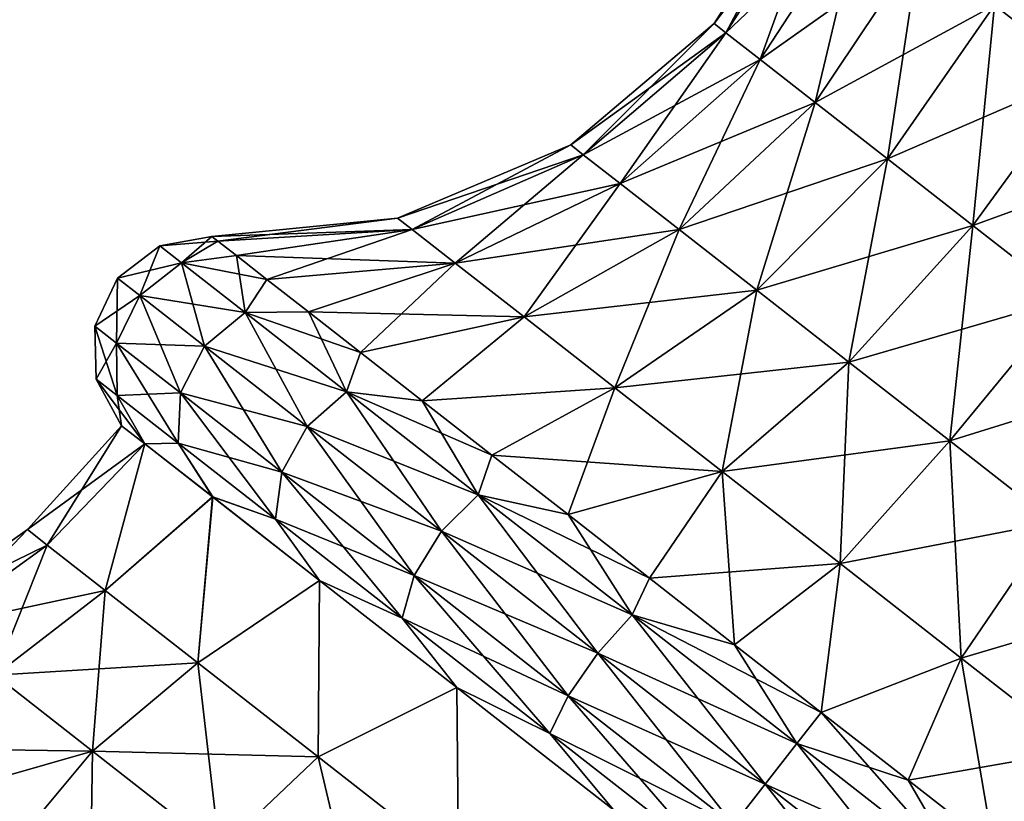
# Model space of a CAD drawing. Header units: millimetres. Extents: x -84 to 84, y -375 to 242.
# Tile 8 of 166: x -78.4 to -72.33, y 36.77 to 41.59. Entities that reach past the tile are written whole.
import ezdxf

# ---------------------------------------------------------------- set-up
doc = ezdxf.new("R2010")
doc.units = ezdxf.units.MM
doc.header["$LTSCALE"] = 81.481481
for name, color, linetype in [('192', 7, 'CONTINUOUS'), ('193', 7, 'CONTINUOUS'), ('194', 7, 'CONTINUOUS'), ('198', 7, 'CONTINUOUS'), ('199', 7, 'CONTINUOUS'), ('200', 7, 'CONTINUOUS')]:
    doc.layers.add(name, color=color, linetype=linetype)

msp = doc.modelspace()

# ---------------------------------------------------------------- linework, layer by layer
at = {"layer": '192', "color": 7, "linetype": 'CONTINUOUS', "true_color": 0xa2afbf}
for points in [[(-78.3515, 38.449, 9.425), (-78.2293, 38.3535, 10.6032), (-77.7702, 39.0896, 9.425), (-78.3515, 38.449, 9.425)], [(-77.7702, 39.0896, 9.425), (-78.2293, 38.3535, 10.6032), (-77.627, 38.9777, 10.6892), (-77.7702, 39.0896, 9.425)], [(-78.2293, 38.3535, 10.6032), (-77.8709, 38.0735, 11.7011), (-77.627, 38.9777, 10.6892), (-78.2293, 38.3535, 10.6032)], [(-77.627, 38.9777, 10.6892), (-77.8709, 38.0735, 11.7011), (-77.2089, 38.6511, 11.8512), (-77.627, 38.9777, 10.6892)], [(-77.8709, 38.0735, 11.7011), (-77.3008, 37.6281, 12.6439), (-77.2089, 38.6511, 11.8512), (-77.8709, 38.0735, 11.7011)], [(-77.2089, 38.6511, 11.8512), (-77.3008, 37.6281, 12.6439), (-76.5497, 38.1361, 12.8169), (-77.2089, 38.6511, 11.8512)], [(-79.0577, 37.948, 9.425), (-78.9288, 37.8473, 10.6674), (-78.3515, 38.449, 9.425), (-79.0577, 37.948, 9.425)], [(-78.3515, 38.449, 9.425), (-78.9288, 37.8473, 10.6674), (-78.2293, 38.3535, 10.6032), (-78.3515, 38.449, 9.425)], [(-78.9288, 37.8473, 10.6674), (-78.5509, 37.552, 11.8251), (-78.2293, 38.3535, 10.6032), (-78.9288, 37.8473, 10.6674)], [(-78.2293, 38.3535, 10.6032), (-78.5509, 37.552, 11.8251), (-77.8709, 38.0735, 11.7011), (-78.2293, 38.3535, 10.6032)], [(-77.3008, 37.6281, 12.6439), (-76.5579, 37.0477, 13.3674), (-76.5497, 38.1361, 12.8169), (-77.3008, 37.6281, 12.6439)], [(-76.5497, 38.1361, 12.8169), (-76.5579, 37.0477, 13.3674), (-75.7027, 37.4743, 13.5078), (-76.5497, 38.1361, 12.8169)], [(-78.5509, 37.552, 11.8251), (-77.9498, 37.0824, 12.8193), (-77.8709, 38.0735, 11.7011), (-78.5509, 37.552, 11.8251)], [(-77.8709, 38.0735, 11.7011), (-77.9498, 37.0824, 12.8193), (-77.3008, 37.6281, 12.6439), (-77.8709, 38.0735, 11.7011)], [(-77.9498, 37.0824, 12.8193), (-77.1663, 36.4703, 13.5822), (-77.3008, 37.6281, 12.6439), (-77.9498, 37.0824, 12.8193)], [(-77.3008, 37.6281, 12.6439), (-77.1663, 36.4703, 13.5822), (-76.5579, 37.0477, 13.3674), (-77.3008, 37.6281, 12.6439)], [(-78.5509, 37.552, 11.8251), (-78.8488, 36.8262, 12.8434), (-77.9498, 37.0824, 12.8193), (-78.5509, 37.552, 11.8251)], [(-76.5579, 37.0477, 13.3674), (-75.6927, 36.3717, 13.8222), (-75.7027, 37.4743, 13.5078), (-76.5579, 37.0477, 13.3674)], [(-75.7027, 37.4743, 13.5078), (-75.6927, 36.3717, 13.8222), (-74.7366, 36.7195, 13.8679), (-75.7027, 37.4743, 13.5078)], [(-78.8488, 36.8262, 12.8434), (-78.4338, 36.5019, 13.37), (-77.9498, 37.0824, 12.8193), (-78.8488, 36.8262, 12.8434)], [(-78.4338, 36.5019, 13.37), (-77.9639, 36.1349, 13.8163), (-77.9498, 37.0824, 12.8193), (-78.4338, 36.5019, 13.37)], [(-77.9498, 37.0824, 12.8193), (-77.9639, 36.1349, 13.8163), (-77.1663, 36.4703, 13.5822), (-77.9498, 37.0824, 12.8193)], [(-77.1663, 36.4703, 13.5822), (-76.254, 35.7575, 14.0617), (-76.5579, 37.0477, 13.3674), (-77.1663, 36.4703, 13.5822)], [(-76.5579, 37.0477, 13.3674), (-76.254, 35.7575, 14.0617), (-75.6927, 36.3717, 13.8222), (-76.5579, 37.0477, 13.3674)]]:
    msp.add_3dface(points, dxfattribs=at)
at = {"layer": '193', "color": 7, "linetype": 'CONTINUOUS', "true_color": 0xa2afbf}
for points in [[(-77.5351, 40.1985, 9.425), (-77.4012, 40.0939, 10.7155), (-77.2145, 40.2579, 9.425), (-77.5351, 40.1985, 9.425)], [(-77.2145, 40.2579, 9.425), (-77.4012, 40.0939, 10.7155), (-77.1763, 40.228, 10.1038), (-77.2145, 40.2579, 9.425)], [(-77.6587, 39.893, 10.7367), (-77.5351, 40.1985, 9.425), (-77.7948, 39.9993, 9.425), (-77.6587, 39.893, 10.7367)], [(-77.4012, 40.0939, 10.7155), (-77.5351, 40.1985, 9.425), (-77.6587, 39.893, 10.7367), (-77.4012, 40.0939, 10.7155)], [(-77.1763, 40.228, 10.1038), (-77.4012, 40.0939, 10.7155), (-77.0623, 40.139, 10.7689), (-77.1763, 40.228, 10.1038)], [(-77.4012, 40.0939, 10.7155), (-77.0087, 39.7873, 11.918), (-77.0623, 40.139, 10.7689), (-77.4012, 40.0939, 10.7155)], [(-77.0623, 40.139, 10.7689), (-77.0087, 39.7873, 11.918), (-76.8749, 39.9925, 11.4065), (-77.0623, 40.139, 10.7689)], [(-77.2597, 39.5813, 11.959), (-77.4012, 40.0939, 10.7155), (-77.6587, 39.893, 10.7367), (-77.2597, 39.5813, 11.959)], [(-77.0087, 39.7873, 11.918), (-77.4012, 40.0939, 10.7155), (-77.2597, 39.5813, 11.959), (-77.0087, 39.7873, 11.918)], [(-77.8014, 39.599, 10.7183), (-77.7948, 39.9993, 9.425), (-77.9356, 39.7039, 9.425), (-77.8014, 39.599, 10.7183)], [(-77.6587, 39.893, 10.7367), (-77.7948, 39.9993, 9.425), (-77.8014, 39.599, 10.7183), (-77.6587, 39.893, 10.7367)], [(-76.8749, 39.9925, 11.4065), (-77.0087, 39.7873, 11.918), (-76.6178, 39.7917, 12.0039), (-76.8749, 39.9925, 11.4065)], [(-77.408, 39.2917, 11.9235), (-77.6587, 39.893, 10.7367), (-77.8014, 39.599, 10.7183), (-77.408, 39.2917, 11.9235)], [(-77.2597, 39.5813, 11.959), (-77.6587, 39.893, 10.7367), (-77.408, 39.2917, 11.9235), (-77.2597, 39.5813, 11.959)], [(-76.6251, 39.0855, 13.0087), (-77.0087, 39.7873, 11.918), (-77.2597, 39.5813, 11.959), (-76.6251, 39.0855, 13.0087)], [(-77.0087, 39.7873, 11.918), (-76.3843, 39.2994, 12.9507), (-76.6178, 39.7917, 12.0039), (-77.0087, 39.7873, 11.918)], [(-76.3843, 39.2994, 12.9507), (-77.0087, 39.7873, 11.918), (-76.6251, 39.0855, 13.0087), (-76.3843, 39.2994, 12.9507)], [(-76.6178, 39.7917, 12.0039), (-76.3843, 39.2994, 12.9507), (-76.2964, 39.5406, 12.5487), (-76.6178, 39.7917, 12.0039)], [(-77.8014, 39.599, 10.7183), (-77.9356, 39.7039, 9.425), (-77.7981, 39.2762, 10.6644), (-77.8014, 39.599, 10.7183)], [(-77.7981, 39.2762, 10.6644), (-77.9356, 39.7039, 9.425), (-77.9266, 39.3767, 9.425), (-77.7981, 39.2762, 10.6644)], [(-77.408, 39.2917, 11.9235), (-77.8014, 39.599, 10.7183), (-77.4211, 38.9817, 11.8193), (-77.408, 39.2917, 11.9235)], [(-77.4211, 38.9817, 11.8193), (-77.8014, 39.599, 10.7183), (-77.7981, 39.2762, 10.6644), (-77.4211, 38.9817, 11.8193)], [(-76.7822, 38.8028, 12.9585), (-77.2597, 39.5813, 11.959), (-77.408, 39.2917, 11.9235), (-76.7822, 38.8028, 12.9585)], [(-76.6251, 39.0855, 13.0087), (-77.2597, 39.5813, 11.959), (-76.7822, 38.8028, 12.9585), (-76.6251, 39.0855, 13.0087)], [(-76.2964, 39.5406, 12.5487), (-76.3843, 39.2994, 12.9507), (-75.9172, 39.2443, 13.0299), (-76.2964, 39.5406, 12.5487)], [(-77.7702, 39.0896, 9.425), (-77.627, 38.9777, 10.6892), (-77.9266, 39.3767, 9.425), (-77.7702, 39.0896, 9.425)], [(-77.627, 38.9777, 10.6892), (-77.7981, 39.2762, 10.6644), (-77.9266, 39.3767, 9.425), (-77.627, 38.9777, 10.6892)], [(-76.8214, 38.5132, 12.8111), (-77.408, 39.2917, 11.9235), (-77.4211, 38.9817, 11.8193), (-76.8214, 38.5132, 12.8111)], [(-76.7822, 38.8028, 12.9585), (-77.408, 39.2917, 11.9235), (-76.8214, 38.5132, 12.8111), (-76.7822, 38.8028, 12.9585)], [(-75.7979, 38.4392, 13.8141), (-76.3843, 39.2994, 12.9507), (-76.6251, 39.0855, 13.0087), (-75.7979, 38.4392, 13.8141)], [(-76.3843, 39.2994, 12.9507), (-75.5706, 38.6637, 13.743), (-75.9172, 39.2443, 13.0299), (-76.3843, 39.2994, 12.9507)], [(-75.5706, 38.6637, 13.743), (-76.3843, 39.2994, 12.9507), (-75.7979, 38.4392, 13.8141), (-75.5706, 38.6637, 13.743)], [(-77.627, 38.9777, 10.6892), (-77.4211, 38.9817, 11.8193), (-77.7981, 39.2762, 10.6644), (-77.627, 38.9777, 10.6892)], [(-75.9172, 39.2443, 13.0299), (-75.5706, 38.6637, 13.743), (-75.4879, 38.9089, 13.4378), (-75.9172, 39.2443, 13.0299)], [(-75.9667, 38.1656, 13.7526), (-76.6251, 39.0855, 13.0087), (-76.7822, 38.8028, 12.9585), (-75.9667, 38.1656, 13.7526)], [(-75.7979, 38.4392, 13.8141), (-76.6251, 39.0855, 13.0087), (-75.9667, 38.1656, 13.7526), (-75.7979, 38.4392, 13.8141)], [(-77.627, 38.9777, 10.6892), (-77.2089, 38.6511, 11.8512), (-77.4211, 38.9817, 11.8193), (-77.627, 38.9777, 10.6892)], [(-77.2089, 38.6511, 11.8512), (-76.8214, 38.5132, 12.8111), (-77.4211, 38.9817, 11.8193), (-77.2089, 38.6511, 11.8512)], [(-75.4879, 38.9089, 13.4378), (-75.5706, 38.6637, 13.743), (-75.0172, 38.5412, 13.7639), (-75.4879, 38.9089, 13.4378)], [(-76.0399, 37.9026, 13.5721), (-76.7822, 38.8028, 12.9585), (-76.8214, 38.5132, 12.8111), (-76.0399, 37.9026, 13.5721)], [(-75.9667, 38.1656, 13.7526), (-76.7822, 38.8028, 12.9585), (-76.0399, 37.9026, 13.5721), (-75.9667, 38.1656, 13.7526)], [(-77.2089, 38.6511, 11.8512), (-76.5497, 38.1361, 12.8169), (-76.8214, 38.5132, 12.8111), (-77.2089, 38.6511, 11.8512)], [(-74.8347, 37.6867, 14.3204), (-75.5706, 38.6637, 13.743), (-75.7979, 38.4392, 13.8141), (-74.8347, 37.6867, 14.3204)], [(-75.5706, 38.6637, 13.743), (-74.6229, 37.9233, 14.2411), (-75.0172, 38.5412, 13.7639), (-75.5706, 38.6637, 13.743)], [(-74.6229, 37.9233, 14.2411), (-75.5706, 38.6637, 13.743), (-74.8347, 37.6867, 14.3204), (-74.6229, 37.9233, 14.2411)], [(-76.5497, 38.1361, 12.8169), (-76.0399, 37.9026, 13.5721), (-76.8214, 38.5132, 12.8111), (-76.5497, 38.1361, 12.8169)], [(-75.0172, 38.5412, 13.7639), (-74.6229, 37.9233, 14.2411), (-74.5147, 38.1486, 14.0018), (-75.0172, 38.5412, 13.7639)], [(-75.017, 37.4236, 14.2518), (-75.7979, 38.4392, 13.8141), (-75.9667, 38.1656, 13.7526), (-75.017, 37.4236, 14.2518)], [(-74.8347, 37.6867, 14.3204), (-75.7979, 38.4392, 13.8141), (-75.017, 37.4236, 14.2518), (-74.8347, 37.6867, 14.3204)], [(-76.5497, 38.1361, 12.8169), (-75.7027, 37.4743, 13.5078), (-76.0399, 37.9026, 13.5721), (-76.5497, 38.1361, 12.8169)], [(-75.1298, 37.1916, 14.0505), (-75.9667, 38.1656, 13.7526), (-76.0399, 37.9026, 13.5721), (-75.1298, 37.1916, 14.0505)], [(-75.017, 37.4236, 14.2518), (-75.9667, 38.1656, 13.7526), (-75.1298, 37.1916, 14.0505), (-75.017, 37.4236, 14.2518)], [(-74.5147, 38.1486, 14.0018), (-74.6229, 37.9233, 14.2411), (-73.9907, 37.7391, 14.1464), (-74.5147, 38.1486, 14.0018)], [(-75.7027, 37.4743, 13.5078), (-75.1298, 37.1916, 14.0505), (-76.0399, 37.9026, 13.5721), (-75.7027, 37.4743, 13.5078)], [(-73.8011, 36.8791, 14.4931), (-74.6229, 37.9233, 14.2411), (-74.8347, 37.6867, 14.3204), (-73.8011, 36.8791, 14.4931)], [(-74.6229, 37.9233, 14.2411), (-73.606, 37.1288, 14.411), (-73.9907, 37.7391, 14.1464), (-74.6229, 37.9233, 14.2411)], [(-73.606, 37.1288, 14.411), (-74.6229, 37.9233, 14.2411), (-73.8011, 36.8791, 14.4931), (-73.606, 37.1288, 14.411)], [(-73.9907, 37.7391, 14.1464), (-73.606, 37.1288, 14.411), (-73.4557, 37.3212, 14.195), (-73.9907, 37.7391, 14.1464)], [(-73.9978, 36.6274, 14.4221), (-74.8347, 37.6867, 14.3204), (-75.017, 37.4236, 14.2518), (-73.9978, 36.6274, 14.4221)], [(-73.8011, 36.8791, 14.4931), (-74.8347, 37.6867, 14.3204), (-73.9978, 36.6274, 14.4221), (-73.8011, 36.8791, 14.4931)], [(-75.7027, 37.4743, 13.5078), (-74.7366, 36.7195, 13.8679), (-75.1298, 37.1916, 14.0505), (-75.7027, 37.4743, 13.5078)], [(-74.1532, 36.4285, 14.2136), (-75.017, 37.4236, 14.2518), (-75.1298, 37.1916, 14.0505), (-74.1532, 36.4285, 14.2136)], [(-73.9978, 36.6274, 14.4221), (-75.017, 37.4236, 14.2518), (-74.1532, 36.4285, 14.2136), (-73.9978, 36.6274, 14.4221)], [(-73.606, 37.1288, 14.411), (-72.5891, 36.3343, 14.2411), (-73.4557, 37.3212, 14.195), (-73.606, 37.1288, 14.411)], [(-73.4557, 37.3212, 14.195), (-72.5891, 36.3343, 14.2411), (-72.9208, 36.9033, 14.1464), (-73.4557, 37.3212, 14.195)], [(-74.7366, 36.7195, 13.8679), (-74.1532, 36.4285, 14.2136), (-75.1298, 37.1916, 14.0505), (-74.7366, 36.7195, 13.8679)], [(-72.7675, 36.0716, 14.3204), (-73.606, 37.1288, 14.411), (-73.8011, 36.8791, 14.4931), (-72.7675, 36.0716, 14.3204)], [(-72.5891, 36.3343, 14.2411), (-73.606, 37.1288, 14.411), (-72.7675, 36.0716, 14.3204), (-72.5891, 36.3343, 14.2411)], [(-72.9786, 35.8311, 14.2518), (-73.8011, 36.8791, 14.4931), (-73.9978, 36.6274, 14.4221), (-72.9786, 35.8311, 14.2518)], [(-72.7675, 36.0716, 14.3204), (-73.8011, 36.8791, 14.4931), (-72.9786, 35.8311, 14.2518), (-72.7675, 36.0716, 14.3204)], [(-72.9208, 36.9033, 14.1464), (-72.5891, 36.3343, 14.2411), (-72.3967, 36.4938, 14.0018), (-72.9208, 36.9033, 14.1464)]]:
    msp.add_3dface(points, dxfattribs=at)
at = {"layer": '194', "color": 7, "linetype": 'CONTINUOUS', "true_color": 0xa2afbf}
for points in [[(-72.388, 41.6841, 12.0975), (-71.8417, 41.2574, 12.4613), (-71.9317, 42.683, 12.4676), (-72.388, 41.6841, 12.0975)], [(-74.1156, 41.5701, 9.425), (-74.0438, 41.514, 10.1755), (-73.4933, 42.5477, 9.425), (-74.1156, 41.5701, 9.425)], [(-73.4933, 42.5477, 9.425), (-74.0438, 41.514, 10.1755), (-73.4189, 42.4896, 10.2021), (-73.4933, 42.5477, 9.425)], [(-74.0438, 41.514, 10.1755), (-73.8325, 41.3489, 10.8823), (-73.4189, 42.4896, 10.2021), (-74.0438, 41.514, 10.1755)], [(-73.4189, 42.4896, 10.2021), (-73.8325, 41.3489, 10.8823), (-73.2002, 42.3187, 10.9341), (-73.4189, 42.4896, 10.2021)], [(-73.8325, 41.3489, 10.8823), (-73.4941, 41.0846, 11.5044), (-73.2002, 42.3187, 10.9341), (-73.8325, 41.3489, 10.8823)], [(-73.2002, 42.3187, 10.9341), (-73.4941, 41.0846, 11.5044), (-72.8497, 42.0449, 11.5784), (-73.2002, 42.3187, 10.9341)], [(-73.4941, 41.0846, 11.5044), (-73.0482, 40.7362, 12.0057), (-72.8497, 42.0449, 11.5784), (-73.4941, 41.0846, 11.5044)], [(-72.8497, 42.0449, 11.5784), (-73.0482, 40.7362, 12.0057), (-72.388, 41.6841, 12.0975), (-72.8497, 42.0449, 11.5784)], [(-73.0482, 40.7362, 12.0057), (-72.5207, 40.3241, 12.3571), (-72.388, 41.6841, 12.0975), (-73.0482, 40.7362, 12.0057)], [(-72.388, 41.6841, 12.0975), (-72.5207, 40.3241, 12.3571), (-71.8417, 41.2574, 12.4613), (-72.388, 41.6841, 12.0975)], [(-75.0006, 40.8219, 9.425), (-74.9234, 40.7616, 10.2321), (-74.1156, 41.5701, 9.425), (-75.0006, 40.8219, 9.425)], [(-74.1156, 41.5701, 9.425), (-74.9234, 40.7616, 10.2321), (-74.0438, 41.514, 10.1755), (-74.1156, 41.5701, 9.425)], [(-74.9234, 40.7616, 10.2321), (-74.6962, 40.5841, 10.9923), (-74.0438, 41.514, 10.1755), (-74.9234, 40.7616, 10.2321)], [(-74.0438, 41.514, 10.1755), (-74.6962, 40.5841, 10.9923), (-73.8325, 41.3489, 10.8823), (-74.0438, 41.514, 10.1755)], [(-74.6962, 40.5841, 10.9923), (-74.3322, 40.2998, 11.6615), (-73.8325, 41.3489, 10.8823), (-74.6962, 40.5841, 10.9923)], [(-73.8325, 41.3489, 10.8823), (-74.3322, 40.2998, 11.6615), (-73.4941, 41.0846, 11.5044), (-73.8325, 41.3489, 10.8823)], [(-72.5207, 40.3241, 12.3571), (-71.9423, 39.8722, 12.538), (-71.8417, 41.2574, 12.4613), (-72.5207, 40.3241, 12.3571)], [(-74.3322, 40.2998, 11.6615), (-73.8526, 39.9251, 12.2006), (-73.4941, 41.0846, 11.5044), (-74.3322, 40.2998, 11.6615)], [(-73.4941, 41.0846, 11.5044), (-73.8526, 39.9251, 12.2006), (-73.0482, 40.7362, 12.0057), (-73.4941, 41.0846, 11.5044)], [(-76.0681, 40.3711, 9.425), (-75.978, 40.3006, 10.367), (-75.0006, 40.8219, 9.425), (-76.0681, 40.3711, 9.425)], [(-75.0006, 40.8219, 9.425), (-75.978, 40.3006, 10.367), (-74.9234, 40.7616, 10.2321), (-75.0006, 40.8219, 9.425)], [(-75.978, 40.3006, 10.367), (-75.7128, 40.0935, 11.2543), (-74.9234, 40.7616, 10.2321), (-75.978, 40.3006, 10.367)], [(-74.9234, 40.7616, 10.2321), (-75.7128, 40.0935, 11.2543), (-74.6962, 40.5841, 10.9923), (-74.9234, 40.7616, 10.2321)], [(-73.8526, 39.9251, 12.2006), (-73.2853, 39.4818, 12.5785), (-73.0482, 40.7362, 12.0057), (-73.8526, 39.9251, 12.2006)], [(-73.0482, 40.7362, 12.0057), (-73.2853, 39.4818, 12.5785), (-72.5207, 40.3241, 12.3571), (-73.0482, 40.7362, 12.0057)], [(-75.7128, 40.0935, 11.2543), (-75.2881, 39.7616, 12.0352), (-74.6962, 40.5841, 10.9923), (-75.7128, 40.0935, 11.2543)], [(-74.6962, 40.5841, 10.9923), (-75.2881, 39.7616, 12.0352), (-74.3322, 40.2998, 11.6615), (-74.6962, 40.5841, 10.9923)], [(-77.2145, 40.2579, 9.425), (-77.1763, 40.228, 10.1038), (-76.0681, 40.3711, 9.425), (-77.2145, 40.2579, 9.425)], [(-76.0681, 40.3711, 9.425), (-77.1763, 40.228, 10.1038), (-75.978, 40.3006, 10.367), (-76.0681, 40.3711, 9.425)], [(-73.2853, 39.4818, 12.5785), (-72.6633, 38.9958, 12.773), (-72.5207, 40.3241, 12.3571), (-73.2853, 39.4818, 12.5785)], [(-72.5207, 40.3241, 12.3571), (-72.6633, 38.9958, 12.773), (-71.9423, 39.8722, 12.538), (-72.5207, 40.3241, 12.3571)], [(-77.1763, 40.228, 10.1038), (-77.0623, 40.139, 10.7689), (-75.978, 40.3006, 10.367), (-77.1763, 40.228, 10.1038)], [(-77.0623, 40.139, 10.7689), (-76.8749, 39.9925, 11.4065), (-75.978, 40.3006, 10.367), (-77.0623, 40.139, 10.7689)], [(-75.978, 40.3006, 10.367), (-76.8749, 39.9925, 11.4065), (-75.7128, 40.0935, 11.2543), (-75.978, 40.3006, 10.367)], [(-75.2881, 39.7616, 12.0352), (-74.7283, 39.3243, 12.6645), (-74.3322, 40.2998, 11.6615), (-75.2881, 39.7616, 12.0352)], [(-74.3322, 40.2998, 11.6615), (-74.7283, 39.3243, 12.6645), (-73.8526, 39.9251, 12.2006), (-74.3322, 40.2998, 11.6615)], [(-76.8749, 39.9925, 11.4065), (-76.6178, 39.7917, 12.0039), (-75.7128, 40.0935, 11.2543), (-76.8749, 39.9925, 11.4065)], [(-76.6178, 39.7917, 12.0039), (-76.2964, 39.5406, 12.5487), (-75.7128, 40.0935, 11.2543), (-76.6178, 39.7917, 12.0039)], [(-75.7128, 40.0935, 11.2543), (-76.2964, 39.5406, 12.5487), (-75.2881, 39.7616, 12.0352), (-75.7128, 40.0935, 11.2543)], [(-74.7283, 39.3243, 12.6645), (-74.0662, 38.807, 13.1055), (-73.8526, 39.9251, 12.2006), (-74.7283, 39.3243, 12.6645)], [(-73.8526, 39.9251, 12.2006), (-74.0662, 38.807, 13.1055), (-73.2853, 39.4818, 12.5785), (-73.8526, 39.9251, 12.2006)], [(-72.6633, 38.9958, 12.773), (-72.0226, 38.4953, 12.773), (-71.9423, 39.8722, 12.538), (-72.6633, 38.9958, 12.773)], [(-76.2964, 39.5406, 12.5487), (-75.9172, 39.2443, 13.0299), (-75.2881, 39.7616, 12.0352), (-76.2964, 39.5406, 12.5487)], [(-75.2881, 39.7616, 12.0352), (-75.9172, 39.2443, 13.0299), (-74.7283, 39.3243, 12.6645), (-75.2881, 39.7616, 12.0352)], [(-74.0662, 38.807, 13.1055), (-73.3402, 38.2398, 13.3326), (-73.2853, 39.4818, 12.5785), (-74.0662, 38.807, 13.1055)], [(-73.2853, 39.4818, 12.5785), (-73.3402, 38.2398, 13.3326), (-72.6633, 38.9958, 12.773), (-73.2853, 39.4818, 12.5785)], [(-75.9172, 39.2443, 13.0299), (-75.4879, 38.9089, 13.4378), (-74.7283, 39.3243, 12.6645), (-75.9172, 39.2443, 13.0299)], [(-75.4879, 38.9089, 13.4378), (-75.0172, 38.5412, 13.7639), (-74.7283, 39.3243, 12.6645), (-75.4879, 38.9089, 13.4378)], [(-74.7283, 39.3243, 12.6645), (-75.0172, 38.5412, 13.7639), (-74.0662, 38.807, 13.1055), (-74.7283, 39.3243, 12.6645)], [(-73.3402, 38.2398, 13.3326), (-72.5924, 37.6555, 13.3326), (-72.6633, 38.9958, 12.773), (-73.3402, 38.2398, 13.3326)], [(-72.6633, 38.9958, 12.773), (-72.5924, 37.6555, 13.3326), (-72.0226, 38.4953, 12.773), (-72.6633, 38.9958, 12.773)], [(-75.0172, 38.5412, 13.7639), (-74.5147, 38.1486, 14.0018), (-74.0662, 38.807, 13.1055), (-75.0172, 38.5412, 13.7639)], [(-74.5147, 38.1486, 14.0018), (-73.9907, 37.7391, 14.1464), (-74.0662, 38.807, 13.1055), (-74.5147, 38.1486, 14.0018)], [(-74.0662, 38.807, 13.1055), (-73.9907, 37.7391, 14.1464), (-73.3402, 38.2398, 13.3326), (-74.0662, 38.807, 13.1055)], [(-72.5924, 37.6555, 13.3326), (-71.8664, 37.0883, 13.1055), (-72.0226, 38.4953, 12.773), (-72.5924, 37.6555, 13.3326)], [(-73.9907, 37.7391, 14.1464), (-73.4557, 37.3212, 14.195), (-73.3402, 38.2398, 13.3326), (-73.9907, 37.7391, 14.1464)], [(-73.3402, 38.2398, 13.3326), (-73.4557, 37.3212, 14.195), (-72.5924, 37.6555, 13.3326), (-73.3402, 38.2398, 13.3326)], [(-73.4557, 37.3212, 14.195), (-72.9208, 36.9033, 14.1464), (-72.5924, 37.6555, 13.3326), (-73.4557, 37.3212, 14.195)], [(-72.9208, 36.9033, 14.1464), (-72.3967, 36.4938, 14.0018), (-72.5924, 37.6555, 13.3326), (-72.9208, 36.9033, 14.1464)], [(-72.5924, 37.6555, 13.3326), (-72.3967, 36.4938, 14.0018), (-71.8664, 37.0883, 13.1055), (-72.5924, 37.6555, 13.3326)], [(-72.3967, 36.4938, 14.0018), (-71.8942, 36.1013, 13.7639), (-71.8664, 37.0883, 13.1055), (-72.3967, 36.4938, 14.0018)]]:
    msp.add_3dface(points, dxfattribs=at)
at = {"layer": '198', "color": 7, "linetype": 'CONTINUOUS', "true_color": 0xa2afbf}
for points in [[(-78.3515, 38.449, 9.425), (-77.7702, 39.0896, 9.425), (-77.6269, 38.9777, 8.1606), (-78.3515, 38.449, 9.425)], [(-78.3515, 38.449, 9.425), (-77.6269, 38.9777, 8.1606), (-78.2293, 38.3535, 8.2468), (-78.3515, 38.449, 9.425)], [(-78.2293, 38.3535, 8.2468), (-77.6269, 38.9777, 8.1606), (-77.8709, 38.0735, 7.1489), (-78.2293, 38.3535, 8.2468)], [(-77.6269, 38.9777, 8.1606), (-77.2088, 38.651, 6.9985), (-77.8709, 38.0735, 7.1489), (-77.6269, 38.9777, 8.1606)], [(-77.8709, 38.0735, 7.1489), (-77.2088, 38.651, 6.9985), (-77.3008, 37.6281, 6.2061), (-77.8709, 38.0735, 7.1489)], [(-77.2088, 38.651, 6.9985), (-76.5497, 38.136, 6.033), (-77.3008, 37.6281, 6.2061), (-77.2088, 38.651, 6.9985)], [(-79.0577, 37.948, 9.425), (-78.3515, 38.449, 9.425), (-78.2293, 38.3535, 8.2468), (-79.0577, 37.948, 9.425)], [(-79.0577, 37.948, 9.425), (-78.2293, 38.3535, 8.2468), (-78.9288, 37.8473, 8.1826), (-79.0577, 37.948, 9.425)], [(-78.2293, 38.3535, 8.2468), (-77.8709, 38.0735, 7.1489), (-78.9288, 37.8473, 8.1826), (-78.2293, 38.3535, 8.2468)], [(-77.3008, 37.6281, 6.2061), (-76.5497, 38.136, 6.033), (-76.5579, 37.0477, 5.4826), (-77.3008, 37.6281, 6.2061)], [(-76.5497, 38.136, 6.033), (-75.7029, 37.4744, 5.3423), (-76.5579, 37.0477, 5.4826), (-76.5497, 38.136, 6.033)], [(-78.9288, 37.8473, 8.1826), (-77.8709, 38.0735, 7.1489), (-78.5509, 37.552, 7.0249), (-78.9288, 37.8473, 8.1826)], [(-77.8709, 38.0735, 7.1489), (-77.3008, 37.6281, 6.2061), (-78.5509, 37.552, 7.0249), (-77.8709, 38.0735, 7.1489)], [(-78.5509, 37.552, 7.0249), (-77.3008, 37.6281, 6.2061), (-77.9498, 37.0824, 6.0307), (-78.5509, 37.552, 7.0249)], [(-77.3008, 37.6281, 6.2061), (-76.5579, 37.0477, 5.4826), (-77.9498, 37.0824, 6.0307), (-77.3008, 37.6281, 6.2061)], [(-79.2005, 37.101, 6.6029), (-78.5509, 37.552, 7.0249), (-77.9498, 37.0824, 6.0307), (-79.2005, 37.101, 6.6029)], [(-76.5579, 37.0477, 5.4826), (-75.7029, 37.4744, 5.3423), (-75.6927, 36.3717, 5.0278), (-76.5579, 37.0477, 5.4826)], [(-75.7029, 37.4744, 5.3423), (-74.737, 36.7198, 4.9822), (-75.6927, 36.3717, 5.0278), (-75.7029, 37.4744, 5.3423)], [(-78.8488, 36.8262, 6.0066), (-79.2005, 37.101, 6.6029), (-77.9498, 37.0824, 6.0307), (-78.8488, 36.8262, 6.0066)], [(-78.4338, 36.5019, 5.48), (-78.8488, 36.8262, 6.0066), (-77.9498, 37.0824, 6.0307), (-78.4338, 36.5019, 5.48)], [(-78.4338, 36.5019, 5.48), (-77.9498, 37.0824, 6.0307), (-77.1663, 36.4703, 5.2678), (-78.4338, 36.5019, 5.48)], [(-77.9498, 37.0824, 6.0307), (-76.5579, 37.0477, 5.4826), (-77.1663, 36.4703, 5.2678), (-77.9498, 37.0824, 6.0307)], [(-76.5579, 37.0477, 5.4826), (-75.6927, 36.3717, 5.0278), (-77.1663, 36.4703, 5.2678), (-76.5579, 37.0477, 5.4826)]]:
    msp.add_3dface(points, dxfattribs=at)
at = {"layer": '199', "color": 7, "linetype": 'CONTINUOUS', "true_color": 0xa2afbf}
for points in [[(-77.5351, 40.1985, 9.425), (-77.2145, 40.2579, 9.425), (-77.1763, 40.228, 8.7462), (-77.5351, 40.1985, 9.425)], [(-77.7948, 39.9993, 9.425), (-77.5351, 40.1985, 9.425), (-77.4012, 40.0939, 8.1345), (-77.7948, 39.9993, 9.425)], [(-77.4012, 40.0939, 8.1345), (-77.5351, 40.1985, 9.425), (-77.1763, 40.228, 8.7462), (-77.4012, 40.0939, 8.1345)], [(-77.0623, 40.139, 8.0811), (-77.4012, 40.0939, 8.1345), (-77.1763, 40.228, 8.7462), (-77.0623, 40.139, 8.0811)], [(-76.8749, 39.9925, 7.4435), (-77.4012, 40.0939, 8.1345), (-77.0623, 40.139, 8.0811), (-76.8749, 39.9925, 7.4435)], [(-77.6587, 39.893, 8.1133), (-77.7948, 39.9993, 9.425), (-77.4012, 40.0939, 8.1345), (-77.6587, 39.893, 8.1133)], [(-77.0087, 39.7873, 6.932), (-77.6587, 39.893, 8.1133), (-77.4012, 40.0939, 8.1345), (-77.0087, 39.7873, 6.932)], [(-77.0087, 39.7873, 6.932), (-77.4012, 40.0939, 8.1345), (-76.8749, 39.9925, 7.4435), (-77.0087, 39.7873, 6.932)], [(-77.9356, 39.7039, 9.425), (-77.7948, 39.9993, 9.425), (-77.6587, 39.893, 8.1133), (-77.9356, 39.7039, 9.425)], [(-76.6178, 39.7917, 6.8461), (-77.0087, 39.7873, 6.932), (-76.8749, 39.9925, 7.4435), (-76.6178, 39.7917, 6.8461)], [(-77.8014, 39.599, 8.1317), (-77.9356, 39.7039, 9.425), (-77.6587, 39.893, 8.1133), (-77.8014, 39.599, 8.1317)], [(-77.2597, 39.5813, 6.891), (-77.8014, 39.599, 8.1317), (-77.6587, 39.893, 8.1133), (-77.2597, 39.5813, 6.891)], [(-77.2597, 39.5813, 6.891), (-77.6587, 39.893, 8.1133), (-77.0087, 39.7873, 6.932), (-77.2597, 39.5813, 6.891)], [(-76.3843, 39.2994, 5.8993), (-77.2597, 39.5813, 6.891), (-77.0087, 39.7873, 6.932), (-76.3843, 39.2994, 5.8993)], [(-76.2964, 39.5406, 6.3013), (-77.0087, 39.7873, 6.932), (-76.6178, 39.7917, 6.8461), (-76.2964, 39.5406, 6.3013)], [(-76.3843, 39.2994, 5.8993), (-77.0087, 39.7873, 6.932), (-76.2964, 39.5406, 6.3013), (-76.3843, 39.2994, 5.8993)], [(-77.9266, 39.3767, 9.425), (-77.9356, 39.7039, 9.425), (-77.8014, 39.599, 8.1317), (-77.9266, 39.3767, 9.425)], [(-77.7981, 39.2762, 8.1856), (-77.9266, 39.3767, 9.425), (-77.8014, 39.599, 8.1317), (-77.7981, 39.2762, 8.1856)], [(-77.408, 39.2917, 6.9265), (-77.7981, 39.2762, 8.1856), (-77.8014, 39.599, 8.1317), (-77.408, 39.2917, 6.9265)], [(-77.408, 39.2917, 6.9265), (-77.8014, 39.599, 8.1317), (-77.2597, 39.5813, 6.891), (-77.408, 39.2917, 6.9265)], [(-76.6251, 39.0855, 5.8413), (-77.408, 39.2917, 6.9265), (-77.2597, 39.5813, 6.891), (-76.6251, 39.0855, 5.8413)], [(-76.6251, 39.0855, 5.8413), (-77.2597, 39.5813, 6.891), (-76.3843, 39.2994, 5.8993), (-76.6251, 39.0855, 5.8413)], [(-75.9172, 39.2443, 5.8201), (-76.3843, 39.2994, 5.8993), (-76.2964, 39.5406, 6.3013), (-75.9172, 39.2443, 5.8201)], [(-77.7702, 39.0896, 9.425), (-77.9266, 39.3767, 9.425), (-77.7981, 39.2762, 8.1856), (-77.7702, 39.0896, 9.425)], [(-77.4211, 38.9817, 7.0307), (-77.7981, 39.2762, 8.1856), (-77.408, 39.2917, 6.9265), (-77.4211, 38.9817, 7.0307)], [(-76.7822, 38.8028, 5.8915), (-77.4211, 38.9817, 7.0307), (-77.408, 39.2917, 6.9265), (-76.7822, 38.8028, 5.8915)], [(-76.7822, 38.8028, 5.8915), (-77.408, 39.2917, 6.9265), (-76.6251, 39.0855, 5.8413), (-76.7822, 38.8028, 5.8915)], [(-75.5706, 38.6637, 5.107), (-76.6251, 39.0855, 5.8413), (-76.3843, 39.2994, 5.8993), (-75.5706, 38.6637, 5.107)], [(-75.5706, 38.6637, 5.107), (-76.3843, 39.2994, 5.8993), (-75.4879, 38.9089, 5.4122), (-75.5706, 38.6637, 5.107)], [(-75.4879, 38.9089, 5.4122), (-76.3843, 39.2994, 5.8993), (-75.9172, 39.2443, 5.8201), (-75.4879, 38.9089, 5.4122)], [(-77.6269, 38.9777, 8.1606), (-77.7702, 39.0896, 9.425), (-77.7981, 39.2762, 8.1856), (-77.6269, 38.9777, 8.1606)], [(-77.4211, 38.9817, 7.0307), (-77.6269, 38.9777, 8.1606), (-77.7981, 39.2762, 8.1856), (-77.4211, 38.9817, 7.0307)], [(-75.7979, 38.4392, 5.0359), (-76.7822, 38.8028, 5.8915), (-76.6251, 39.0855, 5.8413), (-75.7979, 38.4392, 5.0359)], [(-75.7979, 38.4392, 5.0359), (-76.6251, 39.0855, 5.8413), (-75.5706, 38.6637, 5.107), (-75.7979, 38.4392, 5.0359)], [(-77.2088, 38.651, 6.9985), (-77.6269, 38.9777, 8.1606), (-77.4211, 38.9817, 7.0307), (-77.2088, 38.651, 6.9985)], [(-76.8214, 38.5132, 6.0389), (-77.2088, 38.651, 6.9985), (-77.4211, 38.9817, 7.0307), (-76.8214, 38.5132, 6.0389)], [(-76.8214, 38.5132, 6.0389), (-77.4211, 38.9817, 7.0307), (-76.7822, 38.8028, 5.8915), (-76.8214, 38.5132, 6.0389)], [(-75.0172, 38.5412, 5.0861), (-75.5706, 38.6637, 5.107), (-75.4879, 38.9089, 5.4122), (-75.0172, 38.5412, 5.0861)], [(-75.9667, 38.1656, 5.0974), (-76.8214, 38.5132, 6.0389), (-76.7822, 38.8028, 5.8915), (-75.9667, 38.1656, 5.0974)], [(-75.9667, 38.1656, 5.0974), (-76.7822, 38.8028, 5.8915), (-75.7979, 38.4392, 5.0359), (-75.9667, 38.1656, 5.0974)], [(-76.5497, 38.136, 6.033), (-77.2088, 38.651, 6.9985), (-76.8214, 38.5132, 6.0389), (-76.5497, 38.136, 6.033)], [(-74.6229, 37.9233, 4.6089), (-75.7979, 38.4392, 5.0359), (-75.5706, 38.6637, 5.107), (-74.6229, 37.9233, 4.6089)], [(-74.6229, 37.9233, 4.6089), (-75.5706, 38.6637, 5.107), (-74.5147, 38.1486, 4.8482), (-74.6229, 37.9233, 4.6089)], [(-74.5147, 38.1486, 4.8482), (-75.5706, 38.6637, 5.107), (-75.0172, 38.5412, 5.0861), (-74.5147, 38.1486, 4.8482)], [(-76.0399, 37.9026, 5.2779), (-76.5497, 38.136, 6.033), (-76.8214, 38.5132, 6.0389), (-76.0399, 37.9026, 5.2779)], [(-76.0399, 37.9026, 5.2779), (-76.8214, 38.5132, 6.0389), (-75.9667, 38.1656, 5.0974), (-76.0399, 37.9026, 5.2779)], [(-74.8347, 37.6867, 4.5296), (-75.9667, 38.1656, 5.0974), (-75.7979, 38.4392, 5.0359), (-74.8347, 37.6867, 4.5296)], [(-74.8347, 37.6867, 4.5296), (-75.7979, 38.4392, 5.0359), (-74.6229, 37.9233, 4.6089), (-74.8347, 37.6867, 4.5296)], [(-75.7029, 37.4744, 5.3423), (-76.5497, 38.136, 6.033), (-76.0399, 37.9026, 5.2779), (-75.7029, 37.4744, 5.3423)], [(-75.017, 37.4236, 4.5982), (-76.0399, 37.9026, 5.2779), (-75.9667, 38.1656, 5.0974), (-75.017, 37.4236, 4.5982)], [(-75.017, 37.4236, 4.5982), (-75.9667, 38.1656, 5.0974), (-74.8347, 37.6867, 4.5296), (-75.017, 37.4236, 4.5982)], [(-73.9907, 37.7391, 4.7036), (-74.6229, 37.9233, 4.6089), (-74.5147, 38.1486, 4.8482), (-73.9907, 37.7391, 4.7036)], [(-75.1298, 37.1916, 4.7995), (-75.7029, 37.4744, 5.3423), (-76.0399, 37.9026, 5.2779), (-75.1298, 37.1916, 4.7995)], [(-75.1298, 37.1916, 4.7995), (-76.0399, 37.9026, 5.2779), (-75.017, 37.4236, 4.5982), (-75.1298, 37.1916, 4.7995)], [(-73.606, 37.1288, 4.439), (-74.8347, 37.6867, 4.5296), (-74.6229, 37.9233, 4.6089), (-73.606, 37.1288, 4.439)], [(-73.606, 37.1288, 4.439), (-74.6229, 37.9233, 4.6089), (-73.4557, 37.3212, 4.655), (-73.606, 37.1288, 4.439)], [(-73.4557, 37.3212, 4.655), (-74.6229, 37.9233, 4.6089), (-73.9907, 37.7391, 4.7036), (-73.4557, 37.3212, 4.655)], [(-73.8011, 36.8791, 4.3569), (-75.017, 37.4236, 4.5982), (-74.8347, 37.6867, 4.5296), (-73.8011, 36.8791, 4.3569)], [(-73.8011, 36.8791, 4.3569), (-74.8347, 37.6867, 4.5296), (-73.606, 37.1288, 4.439), (-73.8011, 36.8791, 4.3569)], [(-74.737, 36.7198, 4.9822), (-75.7029, 37.4744, 5.3423), (-75.1298, 37.1916, 4.7995), (-74.737, 36.7198, 4.9822)], [(-73.9978, 36.6274, 4.4279), (-75.1298, 37.1916, 4.7995), (-75.017, 37.4236, 4.5982), (-73.9978, 36.6274, 4.4279)], [(-73.9978, 36.6274, 4.4279), (-75.017, 37.4236, 4.5982), (-73.8011, 36.8791, 4.3569), (-73.9978, 36.6274, 4.4279)], [(-72.9208, 36.9033, 4.7036), (-73.606, 37.1288, 4.439), (-73.4557, 37.3212, 4.655), (-72.9208, 36.9033, 4.7036)], [(-74.1532, 36.4285, 4.6364), (-74.737, 36.7198, 4.9822), (-75.1298, 37.1916, 4.7995), (-74.1532, 36.4285, 4.6364)], [(-74.1532, 36.4285, 4.6364), (-75.1298, 37.1916, 4.7995), (-73.9978, 36.6274, 4.4279), (-74.1532, 36.4285, 4.6364)], [(-72.5891, 36.3343, 4.6089), (-73.8011, 36.8791, 4.3569), (-73.606, 37.1288, 4.439), (-72.5891, 36.3343, 4.6089)], [(-72.5891, 36.3343, 4.6089), (-73.606, 37.1288, 4.439), (-72.9208, 36.9033, 4.7036), (-72.5891, 36.3343, 4.6089)], [(-72.7675, 36.0716, 4.5296), (-73.9978, 36.6274, 4.4279), (-73.8011, 36.8791, 4.3569), (-72.7675, 36.0716, 4.5296)], [(-72.7675, 36.0716, 4.5296), (-73.8011, 36.8791, 4.3569), (-72.5891, 36.3343, 4.6089), (-72.7675, 36.0716, 4.5296)], [(-72.3967, 36.4938, 4.8482), (-72.5891, 36.3343, 4.6089), (-72.9208, 36.9033, 4.7036), (-72.3967, 36.4938, 4.8482)]]:
    msp.add_3dface(points, dxfattribs=at)
at = {"layer": '200', "color": 7, "linetype": 'CONTINUOUS', "true_color": 0xa2afbf}
for points in [[(-74.1156, 41.5701, 9.425), (-73.4933, 42.5477, 9.425), (-73.4189, 42.4896, 8.6479), (-74.1156, 41.5701, 9.425)], [(-74.0438, 41.514, 8.6745), (-74.1156, 41.5701, 9.425), (-73.4189, 42.4896, 8.6479), (-74.0438, 41.514, 8.6745)], [(-73.2002, 42.3187, 7.9159), (-74.0438, 41.514, 8.6745), (-73.4189, 42.4896, 8.6479), (-73.2002, 42.3187, 7.9159)], [(-73.8325, 41.3489, 7.9677), (-74.0438, 41.514, 8.6745), (-73.2002, 42.3187, 7.9159), (-73.8325, 41.3489, 7.9677)], [(-72.8497, 42.0449, 7.2716), (-73.8325, 41.3489, 7.9677), (-73.2002, 42.3187, 7.9159), (-72.8497, 42.0449, 7.2716)], [(-71.8417, 41.2574, 6.3887), (-72.388, 41.6841, 6.7525), (-71.3098, 42.1972, 5.9682), (-71.8417, 41.2574, 6.3887)], [(-73.4941, 41.0846, 7.3456), (-73.8325, 41.3489, 7.9677), (-72.8497, 42.0449, 7.2716), (-73.4941, 41.0846, 7.3456)], [(-72.388, 41.6841, 6.7525), (-73.4941, 41.0846, 7.3456), (-72.8497, 42.0449, 7.2716), (-72.388, 41.6841, 6.7525)], [(-73.0482, 40.7362, 6.8443), (-73.4941, 41.0846, 7.3456), (-72.388, 41.6841, 6.7525), (-73.0482, 40.7362, 6.8443)], [(-71.8417, 41.2574, 6.3887), (-73.0482, 40.7362, 6.8443), (-72.388, 41.6841, 6.7525), (-71.8417, 41.2574, 6.3887)], [(-75.0006, 40.8219, 9.425), (-74.1156, 41.5701, 9.425), (-74.0438, 41.514, 8.6745), (-75.0006, 40.8219, 9.425)], [(-74.9234, 40.7616, 8.6179), (-75.0006, 40.8219, 9.425), (-74.0438, 41.514, 8.6745), (-74.9234, 40.7616, 8.6179)], [(-73.8325, 41.3489, 7.9677), (-74.9234, 40.7616, 8.6179), (-74.0438, 41.514, 8.6745), (-73.8325, 41.3489, 7.9677)], [(-74.6962, 40.5841, 7.8577), (-74.9234, 40.7616, 8.6179), (-73.8325, 41.3489, 7.9677), (-74.6962, 40.5841, 7.8577)], [(-73.4941, 41.0846, 7.3456), (-74.6962, 40.5841, 7.8577), (-73.8325, 41.3489, 7.9677), (-73.4941, 41.0846, 7.3456)], [(-72.5207, 40.3241, 6.4929), (-73.0482, 40.7362, 6.8443), (-71.8417, 41.2574, 6.3887), (-72.5207, 40.3241, 6.4929)], [(-71.2428, 40.7894, 6.2014), (-72.5207, 40.3241, 6.4929), (-71.8417, 41.2574, 6.3887), (-71.2428, 40.7894, 6.2014)], [(-74.3322, 40.2998, 7.1885), (-74.6962, 40.5841, 7.8577), (-73.4941, 41.0846, 7.3456), (-74.3322, 40.2998, 7.1885)], [(-73.0482, 40.7362, 6.8443), (-74.3322, 40.2998, 7.1885), (-73.4941, 41.0846, 7.3456), (-73.0482, 40.7362, 6.8443)], [(-76.0681, 40.3711, 9.425), (-75.0006, 40.8219, 9.425), (-74.9234, 40.7616, 8.6179), (-76.0681, 40.3711, 9.425)], [(-75.978, 40.3006, 8.483), (-76.0681, 40.3711, 9.425), (-74.9234, 40.7616, 8.6179), (-75.978, 40.3006, 8.483)], [(-74.6962, 40.5841, 7.8577), (-75.978, 40.3006, 8.483), (-74.9234, 40.7616, 8.6179), (-74.6962, 40.5841, 7.8577)], [(-71.9423, 39.8722, 6.312), (-72.5207, 40.3241, 6.4929), (-71.2428, 40.7894, 6.2014), (-71.9423, 39.8722, 6.312)], [(-73.8526, 39.9251, 6.6494), (-74.3322, 40.2998, 7.1885), (-73.0482, 40.7362, 6.8443), (-73.8526, 39.9251, 6.6494)], [(-72.5207, 40.3241, 6.4929), (-73.8526, 39.9251, 6.6494), (-73.0482, 40.7362, 6.8443), (-72.5207, 40.3241, 6.4929)], [(-75.7128, 40.0935, 7.5957), (-75.978, 40.3006, 8.483), (-74.6962, 40.5841, 7.8577), (-75.7128, 40.0935, 7.5957)], [(-74.3322, 40.2998, 7.1885), (-75.7128, 40.0935, 7.5957), (-74.6962, 40.5841, 7.8577), (-74.3322, 40.2998, 7.1885)], [(-77.2145, 40.2579, 9.425), (-76.0681, 40.3711, 9.425), (-75.978, 40.3006, 8.483), (-77.2145, 40.2579, 9.425)], [(-73.2853, 39.4818, 6.2715), (-73.8526, 39.9251, 6.6494), (-72.5207, 40.3241, 6.4929), (-73.2853, 39.4818, 6.2715)], [(-71.9423, 39.8722, 6.312), (-73.2853, 39.4818, 6.2715), (-72.5207, 40.3241, 6.4929), (-71.9423, 39.8722, 6.312)], [(-77.1763, 40.228, 8.7462), (-77.2145, 40.2579, 9.425), (-75.978, 40.3006, 8.483), (-77.1763, 40.228, 8.7462)], [(-77.0623, 40.139, 8.0811), (-77.1763, 40.228, 8.7462), (-75.978, 40.3006, 8.483), (-77.0623, 40.139, 8.0811)], [(-75.7128, 40.0935, 7.5957), (-77.0623, 40.139, 8.0811), (-75.978, 40.3006, 8.483), (-75.7128, 40.0935, 7.5957)], [(-75.2881, 39.7616, 6.8148), (-75.7128, 40.0935, 7.5957), (-74.3322, 40.2998, 7.1885), (-75.2881, 39.7616, 6.8148)], [(-73.8526, 39.9251, 6.6494), (-75.2881, 39.7616, 6.8148), (-74.3322, 40.2998, 7.1885), (-73.8526, 39.9251, 6.6494)], [(-76.8749, 39.9925, 7.4435), (-77.0623, 40.139, 8.0811), (-75.7128, 40.0935, 7.5957), (-76.8749, 39.9925, 7.4435)], [(-76.6178, 39.7917, 6.8461), (-76.8749, 39.9925, 7.4435), (-75.7128, 40.0935, 7.5957), (-76.6178, 39.7917, 6.8461)], [(-75.2881, 39.7616, 6.8148), (-76.6178, 39.7917, 6.8461), (-75.7128, 40.0935, 7.5957), (-75.2881, 39.7616, 6.8148)], [(-74.7283, 39.3243, 6.1855), (-75.2881, 39.7616, 6.8148), (-73.8526, 39.9251, 6.6494), (-74.7283, 39.3243, 6.1855)], [(-73.2853, 39.4818, 6.2715), (-74.7283, 39.3243, 6.1855), (-73.8526, 39.9251, 6.6494), (-73.2853, 39.4818, 6.2715)], [(-72.6633, 38.9958, 6.077), (-73.2853, 39.4818, 6.2715), (-71.9423, 39.8722, 6.312), (-72.6633, 38.9958, 6.077)], [(-71.3466, 39.4068, 6.312), (-72.6633, 38.9958, 6.077), (-71.9423, 39.8722, 6.312), (-71.3466, 39.4068, 6.312)], [(-76.2964, 39.5406, 6.3013), (-76.6178, 39.7917, 6.8461), (-75.2881, 39.7616, 6.8148), (-76.2964, 39.5406, 6.3013)], [(-75.9172, 39.2443, 5.8201), (-76.2964, 39.5406, 6.3013), (-75.2881, 39.7616, 6.8148), (-75.9172, 39.2443, 5.8201)], [(-74.7283, 39.3243, 6.1855), (-75.9172, 39.2443, 5.8201), (-75.2881, 39.7616, 6.8148), (-74.7283, 39.3243, 6.1855)], [(-74.0662, 38.807, 5.7445), (-74.7283, 39.3243, 6.1855), (-73.2853, 39.4818, 6.2715), (-74.0662, 38.807, 5.7445)], [(-72.6633, 38.9958, 6.077), (-74.0662, 38.807, 5.7445), (-73.2853, 39.4818, 6.2715), (-72.6633, 38.9958, 6.077)], [(-72.0226, 38.4953, 6.077), (-72.6633, 38.9958, 6.077), (-71.3466, 39.4068, 6.312), (-72.0226, 38.4953, 6.077)], [(-75.4879, 38.9089, 5.4122), (-75.9172, 39.2443, 5.8201), (-74.7283, 39.3243, 6.1855), (-75.4879, 38.9089, 5.4122)], [(-74.0662, 38.807, 5.7445), (-75.4879, 38.9089, 5.4122), (-74.7283, 39.3243, 6.1855), (-74.0662, 38.807, 5.7445)], [(-73.3402, 38.2398, 5.5174), (-74.0662, 38.807, 5.7445), (-72.6633, 38.9958, 6.077), (-73.3402, 38.2398, 5.5174)], [(-72.0226, 38.4953, 6.077), (-73.3402, 38.2398, 5.5174), (-72.6633, 38.9958, 6.077), (-72.0226, 38.4953, 6.077)], [(-75.0172, 38.5412, 5.0861), (-75.4879, 38.9089, 5.4122), (-74.0662, 38.807, 5.7445), (-75.0172, 38.5412, 5.0861)], [(-74.5147, 38.1486, 4.8482), (-75.0172, 38.5412, 5.0861), (-74.0662, 38.807, 5.7445), (-74.5147, 38.1486, 4.8482)], [(-73.3402, 38.2398, 5.5174), (-74.5147, 38.1486, 4.8482), (-74.0662, 38.807, 5.7445), (-73.3402, 38.2398, 5.5174)], [(-72.5924, 37.6555, 5.5174), (-73.3402, 38.2398, 5.5174), (-72.0226, 38.4953, 6.077), (-72.5924, 37.6555, 5.5174)], [(-71.4005, 38.0092, 6.2715), (-72.5924, 37.6555, 5.5174), (-72.0226, 38.4953, 6.077), (-71.4005, 38.0092, 6.2715)], [(-73.9907, 37.7391, 4.7036), (-74.5147, 38.1486, 4.8482), (-73.3402, 38.2398, 5.5174), (-73.9907, 37.7391, 4.7036)], [(-73.4557, 37.3212, 4.655), (-73.9907, 37.7391, 4.7036), (-73.3402, 38.2398, 5.5174), (-73.4557, 37.3212, 4.655)], [(-72.5924, 37.6555, 5.5174), (-73.4557, 37.3212, 4.655), (-73.3402, 38.2398, 5.5174), (-72.5924, 37.6555, 5.5174)], [(-71.8664, 37.0883, 5.7445), (-72.5924, 37.6555, 5.5174), (-71.4005, 38.0092, 6.2715), (-71.8664, 37.0883, 5.7445)], [(-72.9208, 36.9033, 4.7036), (-73.4557, 37.3212, 4.655), (-72.5924, 37.6555, 5.5174), (-72.9208, 36.9033, 4.7036)], [(-71.8664, 37.0883, 5.7445), (-72.9208, 36.9033, 4.7036), (-72.5924, 37.6555, 5.5174), (-71.8664, 37.0883, 5.7445)], [(-72.3967, 36.4938, 4.8482), (-72.9208, 36.9033, 4.7036), (-71.8664, 37.0883, 5.7445), (-72.3967, 36.4938, 4.8482)], [(-71.8942, 36.1013, 5.0861), (-72.3967, 36.4938, 4.8482), (-71.8664, 37.0883, 5.7445), (-71.8942, 36.1013, 5.0861)]]:
    msp.add_3dface(points, dxfattribs=at)

doc.saveas('drawing.dxf')
